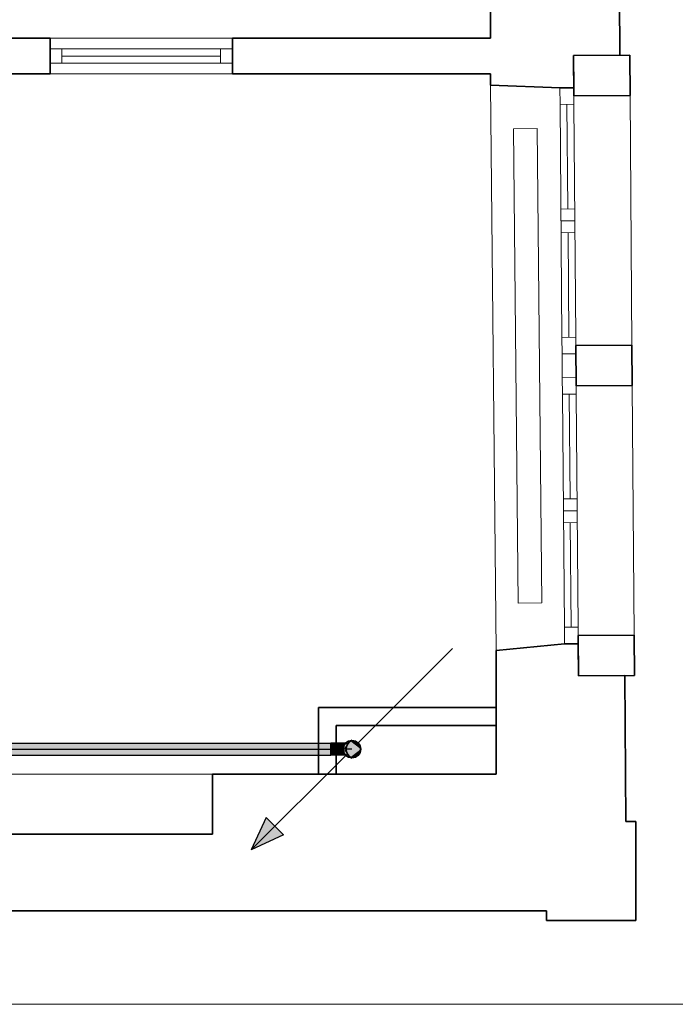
# Model space of a CAD drawing. Extents: x -142 to 528, y -48 to 546.
# Tile 25 of 28: x 246 to 301, y 233 to 316. Entities that reach past the tile are written whole.
import ezdxf
from ezdxf.lldxf.tags import DXFTag

# ---------------------------------------------------------------- set-up
doc = ezdxf.new("R2010")
doc.units = 0
doc.layers.get('0').update_dxf_attribs({"lineweight": 35})
for name, color, linetype, lineweight in [('5_OG-BESTAND', 7, 'Continuous', 25), ('5_OG-HLSE', 7, 'Continuous', 25), ('5_OG-NEU', 7, 'Continuous', 25)]:
    doc.layers.add(name, color=color, linetype=linetype, lineweight=lineweight)
for name, color, linetype, lineweight, true_color in [('A_Wand_allgemein', 3, 'Continuous', 35, 0x00ff00), ('S_Schmutzwasser', 7, 'Continuous', 25, 0xcc3300), ('S_Schmutzwasser-Shading', 7, 'Continuous', 25, 0xcc3300)]:
    doc.layers.add(name, color=color, linetype=linetype, lineweight=lineweight, true_color=true_color)
tags = doc.linetypes.add('ALL_S14', pattern=[0.002, 0.001, -0.001]).pattern_tags.tags
tags[6:7] = [DXFTag(74, 4), DXFTag(75, 0), DXFTag(340, '0'), DXFTag(46, 1.0), DXFTag(50, 0.0), DXFTag(44, 0.0), DXFTag(45, 0.0)]
tags[4:5] = [DXFTag(74, 4), DXFTag(75, 0), DXFTag(340, '0'), DXFTag(46, 1.0), DXFTag(50, 0.0), DXFTag(44, 0.0), DXFTag(45, 0.0)]
tags = doc.linetypes.add('PUNKT2_S9', pattern=[0.0005, 0, -0.0005]).pattern_tags.tags
tags[6:7] = [DXFTag(74, 4), DXFTag(75, 0), DXFTag(340, '0'), DXFTag(46, 1.0), DXFTag(50, 0.0), DXFTag(44, 0.0), DXFTag(45, 0.0)]
tags[4:5] = [DXFTag(74, 4), DXFTag(75, 0), DXFTag(340, '0'), DXFTag(46, 1.0), DXFTag(50, 0.0), DXFTag(44, 0.0), DXFTag(45, 0.0)]
tags = doc.linetypes.add('STRICHPUNKT2', pattern=[12.7, 6.35, -3.175, 0, -3.175]).pattern_tags.tags
tags[10:11] = [DXFTag(74, 4), DXFTag(75, 0), DXFTag(340, '0'), DXFTag(46, 0.0), DXFTag(50, 0.0), DXFTag(44, 0.0), DXFTag(45, 0.0)]
tags[8:9] = [DXFTag(74, 4), DXFTag(75, 0), DXFTag(340, '0'), DXFTag(46, 0.0), DXFTag(50, 0.0), DXFTag(44, 0.0), DXFTag(45, 0.0)]
tags[6:7] = [DXFTag(74, 4), DXFTag(75, 0), DXFTag(340, '0'), DXFTag(46, 0.0), DXFTag(50, 0.0), DXFTag(44, 0.0), DXFTag(45, 0.0)]
tags[4:5] = [DXFTag(74, 4), DXFTag(75, 0), DXFTag(340, '0'), DXFTag(46, 0.0), DXFTag(50, 0.0), DXFTag(44, 0.0), DXFTag(45, 0.0)]

# ---------------------------------------------------------------- blocks, each defined once
blk = doc.blocks.new('Shading-A07AMILN1N', base_point=(272.824, 254.542))
at = {"layer": 'S_Schmutzwasser-Shading', "color": 24, "true_color": 0x8d2300}
for points in [[(272.824, 254.542), (272.82, 254.689), (271.895, 254.542), (271.891, 254.689)], [(272.82, 253.689), (272.824, 253.835), (271.891, 253.689), (271.895, 253.835)]]:
    blk.add_solid(points, dxfattribs=at)
at = {"layer": 'S_Schmutzwasser-Shading', "color": 22, "true_color": 0xc43100}
for points in [[(272.825, 254.189), (272.824, 254.542), (271.896, 254.189), (271.895, 254.542)], [(272.824, 253.835), (272.825, 254.189), (271.895, 253.835), (271.896, 254.189)]]:
    blk.add_solid(points, dxfattribs=at)
blk = doc.blocks.new('Shading-A07AMILP1N', base_point=(242.569, 254.689))
at = {"layer": 'S_Schmutzwasser-Shading', "color": 22, "true_color": 0xc43100}
for points in [[(242.566, 254.542), (242.564, 254.189), (271.888, 254.542), (271.886, 254.189)], [(242.564, 254.189), (242.566, 253.835), (271.886, 254.189), (271.888, 253.835)]]:
    blk.add_solid(points, dxfattribs=at)
at = {"layer": 'S_Schmutzwasser-Shading', "color": 24, "true_color": 0x8d2300}
for points in [[(242.569, 254.689), (242.566, 254.542), (271.891, 254.689), (271.888, 254.542)], [(242.566, 253.835), (242.569, 253.689), (271.888, 253.835), (271.891, 253.689)]]:
    blk.add_solid(points, dxfattribs=at)
blk = doc.blocks.new('Shading-A07AMILT1N', base_point=(272.999, 254.542))
at = {"layer": 'S_Schmutzwasser-Shading', "color": 26, "true_color": 0x731c00}
for points in [[(273.086, 254.672), (273.101, 254.689), (272.822, 254.672), (272.82, 254.689)], [(273.101, 253.689), (273.086, 253.706), (272.82, 253.689), (272.822, 253.706)]]:
    blk.add_solid(points, dxfattribs=at)
at = {"layer": 'S_Schmutzwasser-Shading', "color": 24, "true_color": 0x8d2300}
for points in [[(273.048, 254.622), (273.086, 254.672), (272.823, 254.622), (272.822, 254.672)], [(273.086, 253.706), (273.048, 253.756), (272.822, 253.706), (272.823, 253.756)]]:
    blk.add_solid(points, dxfattribs=at)
at = {"layer": 'S_Schmutzwasser-Shading', "color": 24, "true_color": 0xa42900}
for points in [[(272.999, 254.542), (273.048, 254.622), (272.824, 254.542), (272.823, 254.622)], [(273.048, 253.756), (272.999, 253.835), (272.823, 253.756), (272.824, 253.835)]]:
    blk.add_solid(points, dxfattribs=at)
at = {"layer": 'S_Schmutzwasser-Shading', "color": 22, "true_color": 0xb62d00}
for points in [[(272.953, 254.439), (272.999, 254.542), (272.825, 254.439), (272.824, 254.542)], [(272.999, 253.835), (272.953, 253.939), (272.824, 253.835), (272.825, 253.939)]]:
    blk.add_solid(points, dxfattribs=at)
at = {"layer": 'S_Schmutzwasser-Shading', "color": 22, "true_color": 0xc43100}
for points in [[(272.921, 254.318), (272.953, 254.439), (272.825, 254.318), (272.825, 254.439)], [(272.953, 253.939), (272.921, 254.059), (272.825, 253.939), (272.825, 254.059)]]:
    blk.add_solid(points, dxfattribs=at)
at = {"layer": 'S_Schmutzwasser-Shading', "color": 22, "true_color": 0xcb3200}
for points in [[(272.91, 254.189), (272.921, 254.318), (272.825, 254.189), (272.825, 254.318)], [(272.921, 254.059), (272.91, 254.189), (272.825, 254.059), (272.825, 254.189)]]:
    blk.add_solid(points, dxfattribs=at)
blk = doc.blocks.new('Shading-A07AMILZ1N', base_point=(274.41, 254.189))
at = {"layer": 'S_Schmutzwasser-Shading', "color": 22, "true_color": 0xcc3300}
for points in [[(274.41, 254.189), (273.13, 254.719), (273.466, 254.913), (273.285, 254.838)], [(274.41, 254.189), (273.466, 254.913), (273.854, 254.913), (273.66, 254.939)], [(274.41, 254.189), (273.854, 254.913), (274.191, 254.719), (274.035, 254.838)], [(274.41, 254.189), (272.936, 253.995), (272.936, 254.383), (272.91, 254.189)], [(274.41, 254.189), (272.936, 254.383), (273.13, 254.719), (273.011, 254.564)], [(274.41, 254.189), (273.13, 253.658), (272.936, 253.995), (273.011, 253.814)], [(274.41, 254.189), (273.466, 253.464), (273.13, 253.658), (273.285, 253.539)], [(274.41, 254.189), (273.854, 253.464), (273.466, 253.464), (273.66, 253.439)], [(274.41, 254.189), (274.191, 253.658), (273.854, 253.464), (274.035, 253.539)], [(274.41, 254.189), (274.191, 254.719), (274.385, 254.383), (274.31, 254.564)], [(274.41, 254.189), (274.385, 253.995), (274.191, 253.658), (274.31, 253.814)]]:
    blk.add_solid(points, dxfattribs=at)
blk = doc.blocks.new('Referenz-A07AMIMB1N', base_point=(-124.39, -25.004))
at = {"layer": '5_OG-BESTAND', "color": 0, "lineweight": 35}
for p, q in [((285.348, 314.113), (285.348, 328.61)), ((296.14, 326.508), (296.25, 312.681)), ((221.063, 314.113), (248.221, 314.113)), ((248.221, 314.113), (248.221, 311.118)), ((263.599, 314.113), (285.348, 314.113)), ((263.599, 314.113), (263.599, 311.118)), ((292.328, 312.65), (297.082, 312.688)), ((296.25, 312.681), (292.328, 312.65)), ((292.369, 309.251), (292.328, 312.65)), ((292.328, 312.65), (292.361, 309.95)), ((297.082, 312.688), (297.109, 309.288)), ((248.221, 311.118), (221.063, 311.118)), ((248.221, 311.118), (221.063, 311.118)), ((285.348, 311.118), (263.599, 311.118)), ((285.348, 311.118), (263.599, 311.118)), ((285.348, 310.162), (285.348, 311.118)), ((291.217, 309.941), (285.348, 310.162)), ((292.361, 309.95), (291.217, 309.941)), ((297.109, 309.288), (292.369, 309.251)), ((292.532, 288.211), (297.262, 288.248)), ((292.559, 284.811), (292.532, 288.211)), ((297.262, 288.248), (297.288, 284.848)), ((297.288, 284.848), (292.559, 284.811)), ((292.734, 263.772), (297.464, 263.809)), ((292.761, 260.372), (292.734, 263.772)), ((297.464, 263.809), (297.491, 260.409)), ((291.58, 263.063), (285.809, 262.503)), ((285.809, 262.503), (285.809, 252.073)), ((292.74, 263.072), (291.58, 263.063)), ((292.762, 260.372), (292.74, 263.072)), ((297.491, 260.409), (292.761, 260.372)), ((296.666, 260.403), (292.762, 260.372)), ((296.764, 248.091), (296.666, 260.403)), ((261.91, 247.036), (261.91, 252.073)), ((285.809, 252.073), (261.91, 252.073)), ((297.594, 248.091), (296.764, 248.091)), ((297.594, 239.736), (297.594, 248.091)), ((244.155, 247.036), (261.91, 247.036)), ((85.352, 240.566), (290.069, 240.566)), ((290.069, 240.566), (290.069, 239.736)), ((290.069, 239.736), (297.594, 239.736))]:
    blk.add_line(p, q, dxfattribs=at)
at = {"layer": '5_OG-BESTAND', "color": 0, "lineweight": 13}
for p, q in [((248.221, 314.113), (263.599, 314.113)), ((248.221, 313.216), (263.599, 313.216)), ((249.221, 312.016), (249.221, 313.216)), ((262.599, 312.016), (262.599, 313.216)), ((249.221, 312.616), (262.599, 312.616)), ((248.221, 312.016), (263.599, 312.016)), ((263.599, 311.118), (248.221, 311.118)), ((285.348, 310.162), (285.809, 262.503)), ((297.109, 309.288), (297.262, 288.248)), ((297.288, 284.848), (297.464, 263.809)), ((244.155, 252.073), (261.91, 252.073))]:
    blk.add_line(p, q, dxfattribs=at)
at = {"layer": '5_OG-BESTAND', "color": 0, "lineweight": 18}
for p, q in [((292.328, 312.65), (297.082, 312.688)), ((292.369, 309.251), (292.328, 312.65)), ((297.082, 312.688), (297.109, 309.288)), ((297.109, 309.288), (292.369, 309.251)), ((292.532, 288.211), (297.262, 288.248)), ((292.559, 284.811), (292.532, 288.211)), ((297.262, 288.248), (297.288, 284.848)), ((297.288, 284.848), (292.559, 284.811)), ((292.734, 263.772), (297.464, 263.809)), ((292.761, 260.372), (292.734, 263.772)), ((297.464, 263.809), (297.491, 260.409)), ((297.491, 260.409), (292.761, 260.372))]:
    blk.add_line(p, q, dxfattribs=at)
at = {"layer": '5_OG-BESTAND', "color": 0, "linetype": 'PUNKT2_S9', "lineweight": 13, "ltscale": 0.13}
blk.add_line((308.253, 232.683), (-88.352, 232.683), dxfattribs=at)
at = {"layer": '5_OG-HLSE', "color": 0, "linetype": 'ALL_S14', "lineweight": 13, "ltscale": 0.13}
for p, q in [((287.289, 306.491), (289.289, 306.511)), ((287.675, 266.493), (287.289, 306.491)), ((289.289, 306.511), (289.675, 266.513)), ((289.675, 266.513), (287.675, 266.493)), ((287.675, 266.493), (287.675, 266.493)), ((289.675, 266.513), (289.675, 266.513))]:
    blk.add_line(p, q, dxfattribs=at)
at = {"layer": '5_OG-NEU', "color": 0, "lineweight": 18}
for p, q in [((291.201, 309.941), (292.361, 309.95)), ((291.212, 308.541), (291.201, 309.941)), ((292.361, 309.95), (292.372, 308.55)), ((291.212, 308.541), (292.371, 308.55)), ((292.372, 308.55), (291.212, 308.541)), ((291.367, 288.902), (291.212, 308.541)), ((292.371, 308.55), (292.526, 288.911)), ((292.526, 288.911), (291.367, 288.902)), ((291.367, 288.902), (292.526, 288.911)), ((291.378, 287.502), (291.367, 288.902)), ((292.526, 288.911), (292.537, 287.511)), ((292.537, 287.511), (291.378, 287.502)), ((291.393, 285.502), (292.553, 285.511)), ((291.404, 284.102), (291.393, 285.502)), ((292.553, 285.511), (292.564, 284.111)), ((292.564, 284.111), (291.404, 284.102)), ((291.414, 284.102), (292.574, 284.111)), ((291.569, 264.463), (291.414, 284.102)), ((292.574, 284.111), (292.729, 264.472)), ((292.729, 264.472), (291.569, 264.463)), ((291.569, 264.463), (292.729, 264.472)), ((291.58, 263.063), (291.569, 264.463)), ((292.729, 264.472), (292.74, 263.072)), ((292.74, 263.072), (291.58, 263.063))]:
    blk.add_line(p, q, dxfattribs=at)
at = {"layer": '5_OG-NEU', "color": 0, "lineweight": 13}
for p, q in [((291.201, 309.941), (292.361, 309.95)), ((291.212, 308.541), (291.201, 309.941)), ((292.361, 309.95), (292.372, 308.55)), ((291.212, 308.541), (292.371, 308.55)), ((292.372, 308.55), (291.212, 308.541)), ((291.367, 288.902), (291.212, 308.541)), ((291.792, 308.546), (291.861, 299.726)), ((292.371, 308.55), (292.526, 288.911)), ((292.441, 299.731), (291.282, 299.722)), ((292.449, 298.731), (291.289, 298.722)), ((292.457, 297.731), (291.297, 297.722)), ((291.877, 297.726), (291.947, 288.907)), ((291.367, 288.902), (292.526, 288.911)), ((292.526, 288.911), (291.367, 288.902)), ((291.378, 287.502), (291.367, 288.902)), ((292.526, 288.911), (292.537, 287.511)), ((292.537, 287.511), (291.378, 287.502)), ((291.378, 287.502), (291.393, 285.502)), ((291.393, 285.502), (292.553, 285.511)), ((291.404, 284.102), (291.393, 285.502)), ((292.553, 285.511), (292.564, 284.111)), ((292.564, 284.111), (291.404, 284.102)), ((291.414, 284.102), (292.574, 284.111)), ((291.569, 264.463), (291.414, 284.102)), ((291.984, 284.107), (292.054, 275.287)), ((292.574, 284.111), (292.729, 264.472)), ((292.634, 275.292), (291.474, 275.282)), ((292.641, 274.292), (291.482, 274.282)), ((292.649, 273.292), (291.49, 273.282)), ((292.069, 273.287), (292.139, 264.467)), ((292.729, 264.472), (291.569, 264.463)), ((291.569, 264.463), (292.729, 264.472)), ((291.58, 263.063), (291.569, 264.463)), ((292.729, 264.472), (292.74, 263.072)), ((292.74, 263.072), (291.58, 263.063))]:
    blk.add_line(p, q, dxfattribs=at)
blk = doc.blocks.new('Fallleitung Abwasser-A07AMIN31N', base_point=(265.176, 245.705))
at = {"color": 0, "lineweight": -2}
for p, q in [((274.155, 254.684), (282.144, 262.673)), ((273.165, 253.694), (265.176, 245.705)), ((266.444, 248.424), (265.176, 245.705)), ((266.444, 248.424), (267.895, 246.973)), ((267.895, 246.973), (265.176, 245.705))]:
    blk.add_line(p, q, dxfattribs=at)
blk.add_circle((273.66, 254.189), 0.7, dxfattribs=at)
blk.add_solid([(267.895, 246.973), (265.176, 245.705), (266.444, 248.424)], dxfattribs=at)
blk = doc.blocks.new('Wand-A07AMIN51N', base_point=(270.843, 256.189))
at = {"color": 0, "linetype": 'ByBlock', "lineweight": -2, "ltscale": 0.35}
for p, q in [((270.843, 257.689), (285.808, 257.689)), ((285.808, 256.189), (285.808, 257.689)), ((272.343, 256.189), (285.808, 256.189))]:
    blk.add_line(p, q, dxfattribs=at)
blk = doc.blocks.new('Wand-A07AMIN71N', base_point=(270.843, 252.073))
at = {"color": 0, "linetype": 'ByBlock', "lineweight": -2, "ltscale": 0.35}
for p, q in [((270.843, 252.073), (270.843, 257.689)), ((272.343, 252.073), (272.343, 256.189)), ((272.343, 252.073), (270.843, 252.073))]:
    blk.add_line(p, q, dxfattribs=at)
blk = doc.blocks.new('Rohr mit Muffe-A07AMIND1N', base_point=(272.91, 253.439))
at = {"color": 0, "lineweight": 35}
for p, q in [((273.06, 254.339), (273.187, 254.339)), ((273.06, 254.039), (273.187, 254.039)), ((273.195, 254.639), (273.307, 254.639)), ((273.195, 253.739), (273.307, 253.739))]:
    blk.add_line(p, q, dxfattribs=at)
at = {"color": 0, "linetype": 'STRICHPUNKT2', "lineweight": -2, "ltscale": 0.25}
blk.add_line((273.66, 254.189), (273.66, 254.189), dxfattribs=at)
at = {"color": 0, "linetype": 'ByBlock', "lineweight": -2, "ltscale": 0.25}
blk.add_circle((273.66, 254.189), 0.75, dxfattribs=at)
at = {"color": 0, "lineweight": 35}
blk.add_ellipse((273.993, 254.189), major_axis=(-0.333, 0.75), ratio=1, start_param=0, end_param=2.305501, dxfattribs=at)
blk.add_ellipse((273.993, 254.189), major_axis=(-0.333, 0.75), ratio=1, start_param=0, end_param=2.305501, dxfattribs=at)
blk = doc.blocks.new('Rohr mit Muffe-A07AMINH1N', base_point=(272.91, 253.439))
at = {"color": 0, "linetype": 'STRICHPUNKT2', "lineweight": -2, "ltscale": 0.25}
blk.add_line((273.66, 254.189), (273.66, 254.189), dxfattribs=at)
at = {"color": 0, "linetype": 'ByBlock', "lineweight": -2, "ltscale": 0.25}
blk.add_circle((273.66, 254.189), 0.75, dxfattribs=at)
at = {"color": 0, "lineweight": 35}
blk.add_ellipse((273.993, 254.189), major_axis=(-0.333, 0.75), ratio=1, start_param=0, end_param=2.305501, dxfattribs=at)
blk = doc.blocks.new('Abzweig 87.5°-A07AMINJ1N', base_point=(272.815, 253.439))
at = {"color": 0, "linetype": 'ByBlock', "lineweight": -2, "ltscale": 0.25}
for p, q in [((272.816, 254.439), (272.815, 254.318)), ((272.815, 254.318), (272.815, 254.189)), ((272.815, 254.189), (272.815, 254.059)), ((272.815, 254.059), (272.816, 253.939)), ((272.817, 254.542), (272.816, 254.439)), ((272.818, 254.622), (272.817, 254.542)), ((272.819, 254.672), (272.818, 254.622)), ((272.82, 254.689), (272.819, 254.672)), ((272.822, 254.672), (272.82, 254.689)), ((273.101, 254.689), (272.82, 254.689)), ((272.823, 254.622), (272.822, 254.672)), ((272.824, 254.542), (272.823, 254.622)), ((272.825, 254.439), (272.824, 254.542)), ((272.825, 254.318), (272.825, 254.439)), ((272.825, 254.189), (272.825, 254.318)), ((272.825, 254.059), (272.825, 254.189)), ((272.825, 253.939), (272.825, 254.059)), ((272.91, 254.189), (272.921, 254.318)), ((272.91, 254.189), (272.921, 254.059)), ((272.921, 254.318), (272.953, 254.439)), ((272.921, 254.059), (272.953, 253.939)), ((272.953, 254.439), (272.999, 254.542)), ((272.999, 254.542), (273.048, 254.622)), ((273.048, 254.622), (273.086, 254.672)), ((273.086, 254.672), (273.101, 254.689)), ((272.816, 253.939), (272.817, 253.835)), ((272.817, 253.835), (272.818, 253.756)), ((272.818, 253.756), (272.819, 253.706)), ((272.819, 253.706), (272.82, 253.689)), ((272.82, 253.689), (272.822, 253.706)), ((273.101, 253.689), (272.82, 253.689)), ((272.822, 253.706), (272.823, 253.756)), ((272.823, 253.756), (272.824, 253.835)), ((272.824, 253.835), (272.825, 253.939)), ((272.953, 253.939), (272.999, 253.835)), ((272.999, 253.835), (273.048, 253.756)), ((273.048, 253.756), (273.086, 253.706)), ((273.086, 253.706), (273.101, 253.689))]:
    blk.add_line(p, q, dxfattribs=at)
at = {"color": 0, "linetype": 'STRICHPUNKT2', "lineweight": -2, "ltscale": 0.25}
for q in [(272.82, 254.189), (273.66, 254.189)]:
    blk.add_line((273.66, 254.189), q, dxfattribs=at)
at = {"color": 0, "linetype": 'ByBlock', "lineweight": -2, "ltscale": 0.25}
blk.add_circle((273.66, 254.189), 0.75, dxfattribs=at)
at = {"color": 0, "lineweight": 35}
blk.add_ellipse((273.993, 254.189), major_axis=(-0.333, 0.75), ratio=1, start_param=0, end_param=2.305501, dxfattribs=at)
blk = doc.blocks.new('Rohr mit Muffe-A07AMINP1N', base_point=(271.886, 253.689))
at = {"color": 0, "linetype": 'ByBlock', "lineweight": -2, "ltscale": 0.25}
for p, q in [((272.82, 254.689), (271.891, 254.689)), ((272.82, 253.689), (271.891, 253.689))]:
    blk.add_line(p, q, dxfattribs=at)
at = {"color": 0, "linetype": 'STRICHPUNKT2', "lineweight": -2, "ltscale": 0.25}
blk.add_line((272.82, 254.189), (271.891, 254.189), dxfattribs=at)
at = {"color": 0, "linetype": 'ByBlock', "lineweight": -2, "ltscale": 0.25, "extrusion": (0, 0, -1)}
for centre in [(271.891, 254.189), (272.82, 254.189)]:
    blk.add_ellipse(centre, major_axis=(0, 0.5), ratio=0.01, dxfattribs=at)
blk = doc.blocks.new('Rohr mit Muffe-A07AMINR1N', base_point=(242.564, 253.689))
at = {"color": 0, "linetype": 'ByBlock', "lineweight": -2, "ltscale": 0.25}
for p, q in [((242.569, 254.689), (271.891, 254.689)), ((242.569, 253.689), (271.891, 253.689))]:
    blk.add_line(p, q, dxfattribs=at)
at = {"color": 0, "linetype": 'STRICHPUNKT2', "lineweight": -2, "ltscale": 0.25}
blk.add_line((242.569, 254.189), (271.891, 254.189), dxfattribs=at)
at = {"color": 0, "linetype": 'ByBlock', "lineweight": -2, "ltscale": 0.25, "extrusion": (0, 0, -1)}
for centre in [(242.569, 254.189), (271.891, 254.189)]:
    blk.add_ellipse(centre, major_axis=(0, 0.5), ratio=0.010002, dxfattribs=at)

msp = doc.modelspace()

# ---------------------------------------------------------------- block references
at = {"color": 251, "lineweight": 25, "ltscale": 0.25, "true_color": 0x585858}
msp.add_blockref('Referenz-A07AMIMB1N', (-124.39, -25.004), dxfattribs=at)
at = {"layer": 'A_Wand_allgemein', "ltscale": 0.35}
for name, p in [('Wand-A07AMIN51N', (270.843, 256.189)), ('Wand-A07AMIN71N', (270.843, 252.073))]:
    msp.add_blockref(name, p, dxfattribs=at)
at = {"layer": 'S_Schmutzwasser', "ltscale": 0.25}
for name, p in [('Fallleitung Abwasser-A07AMIN31N', (265.176, 245.705)), ('Abzweig 87.5°-A07AMINJ1N', (272.815, 253.439)), ('Rohr mit Muffe-A07AMIND1N', (272.91, 253.439)), ('Rohr mit Muffe-A07AMINH1N', (272.91, 253.439)), ('Rohr mit Muffe-A07AMINR1N', (242.564, 253.689)), ('Rohr mit Muffe-A07AMINP1N', (271.886, 253.689))]:
    msp.add_blockref(name, p, dxfattribs=at)
at = {"layer": 'S_Schmutzwasser'}
for name, p in [('Shading-A07AMILZ1N', (274.41, 254.189)), ('Shading-A07AMILP1N', (242.569, 254.689)), ('Shading-A07AMILN1N', (272.824, 254.542)), ('Shading-A07AMILT1N', (272.999, 254.542))]:
    msp.add_blockref(name, p, dxfattribs=at)

doc.saveas('drawing.dxf')
